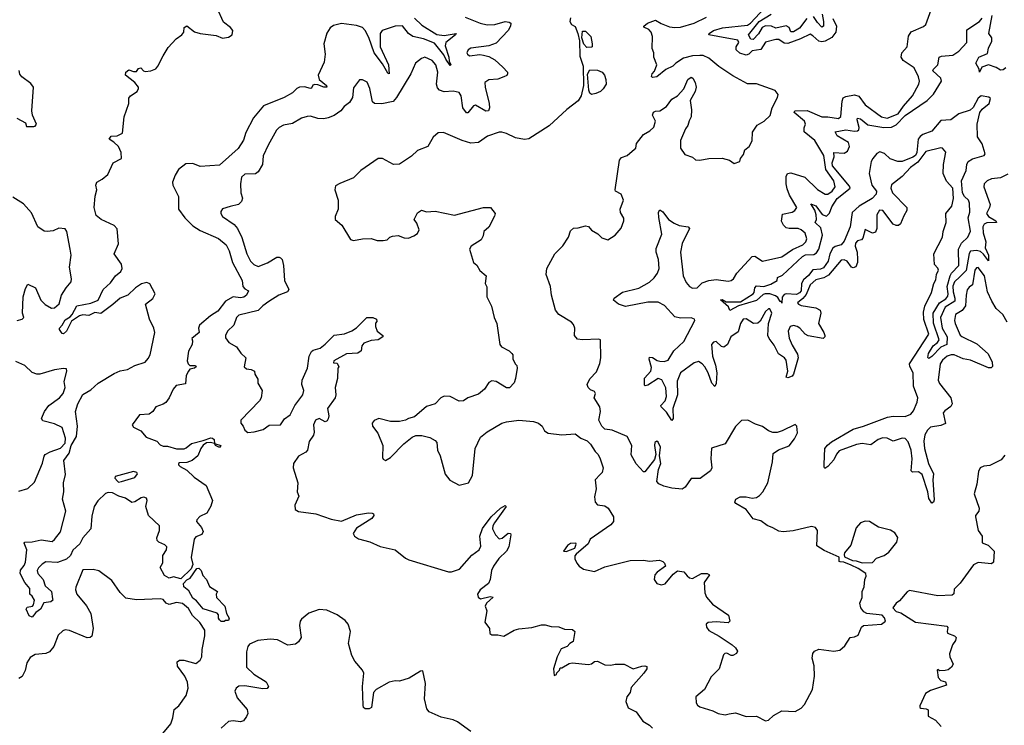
# Model space of a CAD drawing. Extents: x 2029662 to 2246637, y 225654 to 401419.
# Tile 66 of 256: x 2131620 to 2138242, y 292705 to 297448. Entities that reach past the tile are written whole.
import ezdxf

# ---------------------------------------------------------------- set-up
doc = ezdxf.new("R2010")
doc.units = 0

msp = doc.modelspace()

# ---------------------------------------------------------------- linework, layer by layer
at = {"layer": '0CON20XD'}
for points in [[(2132003.1, 294646.9), (2132009.2, 294715), (2131996.3, 294813.7), (2132010.5, 294865), (2132045, 294928.1), (2132099.8, 294960.2), (2132147.5, 295005), (2132255, 295069.6), (2132295, 295086.9), (2132344.7, 295095.3), (2132395, 295123.5), (2132463.3, 295146.7), (2132485, 295169.2), (2132497.3, 295195), (2132529.2, 295345), (2132522.9, 295375), (2132493.6, 295433.6), (2132467.1, 295535), (2132516.4, 295573.6), (2132532.4, 295605), (2132495, 295672.1), (2132475, 295681.8), (2132438.6, 295671.4), (2132399.5, 295645), (2132348, 295595), (2132295, 295575.7), (2132246.7, 295533.3), (2132165, 295471.8), (2132125, 295478.9), (2132085, 295459.1), (2132045, 295463.8), (2132022.7, 295457.3), (2131968.2, 295421.8), (2131934, 295355), (2131915, 295336.7), (2131905, 295337.5), (2131887.5, 295365), (2131888, 295375), (2131906.6, 295393.4), (2131925, 295430), (2131959.9, 295450.1), (2131974.2, 295465.8), (2132004.8, 295525.2), (2132098.2, 295541.8), (2132147, 295563), (2132182.7, 295635), (2132231.3, 295678.7), (2132265, 295725.6), (2132300.5, 295755), (2132310.5, 295775), (2132305.7, 295805), (2132256, 295875), (2132285, 295940), (2132275, 296042.5), (2132255.4, 296065.4), (2132167.1, 296105), (2132135, 296132.2), (2132121.2, 296185), (2132128.9, 296261.1), (2132138.6, 296305), (2132132.5, 296335), (2132138, 296355), (2132176, 296375), (2132213.4, 296406.6), (2132250, 296485), (2132305.7, 296515), (2132301.6, 296555), (2132285, 296595.6), (2132254.5, 296625), (2132221.9, 296645), (2132235.8, 296665), (2132275, 296668.2), (2132311.2, 296685), (2132321.8, 296795), (2132354.4, 296885), (2132355, 296920), (2132365, 296937.1), (2132410, 296965), (2132420, 296985), (2132420, 296995), (2132394.3, 297025), (2132331.4, 297075), (2132334.5, 297095), (2132355, 297111.5), (2132385, 297100), (2132405, 297100.6), (2132420, 297120), (2132435, 297124.4), (2132453.3, 297103.3), (2132465, 297100), (2132502.5, 297105), (2132535, 297117.5), (2132550, 297135), (2132584.3, 297205.7), (2132619.3, 297260.7), (2132671.8, 297318.2), (2132710.6, 297345), (2132723.1, 297365), (2132726, 297395), (2132744.4, 297405.6), (2132795, 297366), (2132834.3, 297354.3), (2132941.5, 297341.5), (2132985, 297324.4), (2133025, 297329.4), (2133048.1, 297345), (2133052.9, 297375), (2133038.6, 297395), (2132991.3, 297431.3), (2132947.2, 297525)], [(2137087.5, 297455), (2137112.2, 297405), (2137109.4, 297365), (2137082.8, 297327.2), (2137037.3, 297302.7), (2137015, 297298.9), (2136993.5, 297303.5), (2136955, 297340), (2136935, 297350), (2136871.3, 297318.7), (2136785, 297288.1), (2136761, 297291), (2136725.3, 297315.3), (2136705, 297315.8), (2136635, 297295.9), (2136605, 297246.5), (2136545, 297237.8), (2136523.7, 297216.3), (2136505, 297208.8), (2136462.4, 297222.4), (2136437.8, 297245), (2136439.5, 297265), (2136456.8, 297295), (2136449.4, 297309.4), (2136314.3, 297335.7), (2136254.4, 297345), (2136256.5, 297355), (2136286.2, 297375), (2136346.1, 297393.9), (2136515, 297411.4), (2136535, 297424.8), (2136628.4, 297525)], [(2137596.4, 297336.4), (2137615, 297366.2), (2137698.3, 297401.7), (2137714, 297416), (2137750, 297515)], [(2134275, 297457.9), (2134325, 297410.7), (2134425, 297349), (2134475, 297341.3), (2134556, 297355), (2134551.4, 297345), (2134486.5, 297295), (2134481.2, 297271.2), (2134506, 297195), (2134508.2, 297168.2), (2134520.6, 297145), (2134515, 297139.4), (2134485, 297182.2), (2134472.7, 297212.7), (2134409.2, 297289.2), (2134335, 297319.9), (2134264.4, 297334.4), (2134235.1, 297355.1), (2134195, 297405.8), (2134145, 297404.2), (2134056.9, 297375), (2134044.3, 297355), (2134043.4, 297265), (2134100.5, 297145), (2134105, 297083.8), (2134095, 297088.6), (2134061, 297151), (2134004.6, 297225), (2133967.4, 297327.4), (2133943.3, 297375), (2133926.4, 297395), (2133885, 297409.6), (2133785, 297421.5), (2133730.7, 297409.3), (2133707.9, 297392.1), (2133685, 297357.8), (2133666.4, 297285), (2133674.1, 297215), (2133666.8, 297163.2), (2133626.7, 297075), (2133635.2, 297045), (2133683.6, 297005), (2133685.6, 296994.4), (2133665, 296994), (2133625, 297010), (2133605, 297011.7), (2133591.7, 297008.3), (2133582.5, 296987.5), (2133575, 296985.4), (2133535, 296995.9), (2133502.5, 296995), (2133483.5, 296985), (2133455, 296957.1), (2133398, 296925), (2133260.7, 296869.3), (2133192.3, 296787.7), (2133141.5, 296688.5), (2133125, 296636.9), (2133089.1, 296580.9), (2132965, 296470.6), (2132835, 296460), (2132785, 296480.7), (2132738.2, 296478.2), (2132688.9, 296441.1), (2132665, 296403.3), (2132647.9, 296355), (2132649.5, 296335), (2132688.8, 296258.8), (2132688.5, 296175), (2132730.5, 296115), (2132785, 296061.5), (2132835, 296031.2), (2132958, 295978), (2133008.1, 295935), (2133029.2, 295895), (2133051.6, 295815), (2133115.5, 295695), (2133120.8, 295655), (2133135, 295638), (2133158.6, 295625), (2133146, 295595), (2133128.3, 295581.7), (2133105, 295577.8), (2133055, 295585.3), (2133004.7, 295555), (2132952, 295488), (2132903.2, 295456.8), (2132830, 295395), (2132822.7, 295375), (2132827.1, 295345), (2132777.5, 295305), (2132781.7, 295288.3), (2132781.1, 295265), (2132755, 295220), (2132746.9, 295155), (2132753.4, 295133.4), (2132765, 295122.5), (2132803, 295123), (2132807.7, 295115), (2132795.7, 295105), (2132765, 295097.5), (2132755, 295085.8), (2132739.6, 295055), (2132735, 295000), (2132672.1, 294987.9), (2132652.2, 294965), (2132624.7, 294905), (2132602.7, 294875), (2132585, 294862.5), (2132535.6, 294844.4), (2132515, 294813.3), (2132490, 294795), (2132425, 294792.7), (2132376.4, 294725), (2132385, 294709.6), (2132434.8, 294684.8), (2132471.9, 294641.9), (2132543.2, 294615), (2132565, 294590.7), (2132585, 294580.7), (2132615, 294580.7), (2132675, 294562.5), (2132726.4, 294563.6), (2132740.9, 294569.1), (2132775, 294599.1), (2132855, 294618.2), (2132905, 294637.1), (2132918, 294635), (2132927.5, 294625), (2132930, 294600), (2132972.5, 294585), (2132965, 294572.9), (2132937.5, 294585), (2132930, 294600), (2132904.3, 294605.7), (2132876.9, 294603.1), (2132853.3, 294586.7), (2132837.8, 294565), (2132817.7, 294515), (2132781.1, 294485), (2132745, 294471.1), (2132695, 294470), (2132687.5, 294465), (2132687.5, 294455), (2132700, 294445), (2132745, 294419.2), (2132792.5, 294372.5), (2132875, 294316), (2132916.2, 294215), (2132905, 294177.5), (2132878.8, 294131.2), (2132832.7, 294107.3), (2132812.5, 294085), (2132810, 294075), (2132843.8, 294035), (2132853.6, 294006.4), (2132845, 293987.5), (2132805, 293972.5), (2132793.6, 293956.4), (2132773.6, 293833.6), (2132783.8, 293785), (2132772.9, 293757.1), (2132705, 293690), (2132655, 293702), (2132625, 293692.9), (2132595, 293712.2), (2132564.5, 293765), (2132583, 293797), (2132583.1, 293845), (2132606.9, 293885), (2132610, 293905), (2132597.4, 293917.4), (2132555, 293936), (2132545, 293947.5), (2132542.5, 293965), (2132559.5, 294015), (2132559.4, 294045), (2132486.4, 294115), (2132469.1, 294175), (2132476.7, 294215), (2132472.3, 294232.3), (2132455, 294237.5), (2132436.6, 294233.4), (2132395, 294205.8), (2132375, 294202.9), (2132331.8, 294231.8), (2132286.2, 294245), (2132245, 294267.3), (2132215, 294270), (2132198, 294262), (2132146.6, 294213.4), (2132120.6, 294175), (2132105, 294110), (2132099.2, 294025), (2132045.4, 293964.6), (2132024.4, 293925), (2131978.2, 293881.8), (2131961.6, 293845), (2131935, 293821.2), (2131875, 293799), (2131797.1, 293802.9), (2131771.3, 293788.7), (2131746.2, 293763.8), (2131738.9, 293745), (2131741.5, 293725), (2131778.1, 293685), (2131792.4, 293642.4), (2131833.5, 293605), (2131841.9, 293555), (2131842.5, 293545), (2131829.2, 293535), (2131782.7, 293527.3), (2131760.6, 293485), (2131728.2, 293461.8), (2131705, 293432), (2131685, 293440), (2131663.3, 293485), (2131671.4, 293498.6), (2131705.7, 293504.3), (2131713.8, 293515), (2131720, 293545), (2131705, 293572.5), (2131687.5, 293585), (2131687.5, 293625), (2131655, 293664.4), (2131624.2, 293725), (2131625, 293746.9), (2131651.1, 293778.9), (2131658.8, 293801.2), (2131667.7, 293885), (2131651.4, 293928.6), (2131655, 293935.7), (2131705, 293938.7), (2131765, 293951.5), (2131839.3, 293940.7), (2131855, 293952.5), (2131895.2, 294004.8), (2131931.4, 294145), (2131908.9, 294225), (2131916.7, 294275), (2131916, 294335), (2131929, 294391), (2131916.6, 294485), (2131952.8, 294535), (2131967.5, 294585), (2132003.1, 294646.9)], [(2134615, 297465.8), (2134716, 297425), (2134765, 297414), (2134815, 297416.2), (2134885, 297435.6), (2134912.3, 297432.3), (2134923.3, 297425), (2134920, 297405), (2134904.3, 297375), (2134825, 297290.9), (2134775, 297271.8), (2134655, 297256.7), (2134636, 297245), (2134628, 297225), (2134631.2, 297215), (2134645, 297205.8), (2134715, 297213.5), (2134739.6, 297209.6), (2134775, 297200), (2134815, 297177.5), (2134869.6, 297129.6), (2134900.5, 297095), (2134901.5, 297085), (2134896.2, 297073.8), (2134876.9, 297063.1), (2134835, 297047.8), (2134775, 297043.3), (2134749.4, 297025), (2134750.4, 296995), (2134777.8, 296885), (2134780, 296855), (2134773.8, 296835), (2134755, 296833.3), (2134685, 296873.8), (2134672.2, 296867.8), (2134635, 296822), (2134625, 296820.8), (2134601.3, 296855), (2134588.8, 296935), (2134575, 296958.1), (2134535, 296967.9), (2134475, 296961.8), (2134443.1, 296973.1), (2134430.2, 296990.2), (2134422.7, 297015), (2134432.9, 297095), (2134417.9, 297145), (2134394.1, 297174.1), (2134345, 297196.5), (2134322.8, 297187.2), (2134281.4, 297155), (2134250.6, 297085), (2134155, 296924.4), (2134132.2, 296897.8), (2134055, 296882.5), (2134005.3, 296885.3), (2133993.1, 296895), (2133974, 296985), (2133957.3, 297027.3), (2133925, 297043.3), (2133905, 297042.5), (2133865, 296990), (2133858.8, 296925), (2133839.1, 296890.9), (2133803.3, 296865), (2133780, 296835), (2133735.5, 296804.5), (2133695, 296787.1), (2133665, 296781.9), (2133625, 296784.2), (2133575, 296799.4), (2133552.7, 296797.3), (2133515, 296785.6), (2133455, 296749.4), (2133395, 296738.6), (2133365, 296723.1), (2133347.8, 296705), (2133290.9, 296605), (2133257.4, 296532.6), (2133252.5, 296475), (2133225, 296425.8), (2133205, 296410.6), (2133135, 296408.5), (2133110.9, 296389.1), (2133104.3, 296345), (2133108.1, 296285), (2133117.6, 296247.6), (2133112.9, 296225), (2133091.2, 296205), (2133035, 296191.8), (2132984.3, 296175.7), (2132972, 296158), (2132972, 296145), (2132984, 296125), (2133061.5, 296071.5), (2133084.6, 296045), (2133113.9, 295983.9), (2133148.1, 295875), (2133173.3, 295825), (2133195, 295803.1), (2133225, 295787.8), (2133287.4, 295812.6), (2133349.1, 295850.9), (2133365, 295852.5), (2133375, 295846), (2133385.6, 295835), (2133394.6, 295795), (2133400.4, 295695), (2133430.8, 295635), (2133420.9, 295619.1), (2133362, 295595), (2133295, 295554.2), (2133255, 295524.2), (2133225, 295491.9), (2133095, 295462), (2133078.8, 295445), (2133060, 295395), (2133018.8, 295355), (2133003.8, 295325), (2133005, 295310), (2133027, 295277), (2133079.3, 295249.3), (2133107, 295207), (2133140, 295175), (2133130, 295115), (2133145, 295100), (2133177, 295097), (2133200, 295085), (2133202.5, 295065), (2133221.7, 295031.7), (2133222.5, 295005), (2133250, 294955), (2133243.3, 294905), (2133233.3, 294885), (2133106.7, 294755), (2133106.7, 294735), (2133123.3, 294715), (2133135, 294687.5), (2133155, 294673.8), (2133196.4, 294676.4), (2133256.8, 294693.2), (2133297.3, 294722.7), (2133375, 294724.3), (2133400, 294765), (2133439.1, 294790.9), (2133470.5, 294855), (2133523.3, 294925), (2133530, 294955), (2133518, 294995), (2133520, 295025), (2133555.5, 295104.5), (2133567.1, 295185), (2133582.5, 295217.5), (2133593.6, 295226.4), (2133640.2, 295239.8), (2133675, 295265.7), (2133735, 295328), (2133805, 295337.1), (2133853, 295357), (2133884.2, 295375.8), (2133955, 295446), (2133995.7, 295445.7), (2134020, 295435), (2134021.7, 295418.3), (2134013, 295407), (2134012.5, 295385), (2134023.3, 295355), (2134062.5, 295325), (2134062.5, 295315), (2134030, 295295), (2133985, 295290.8), (2133935, 295274), (2133922, 295255), (2133917.1, 295222.9), (2133895, 295206.2), (2133817.7, 295202.3), (2133732.5, 295155), (2133731.7, 295141.7), (2133755, 295140), (2133767.5, 295115), (2133760, 295105), (2133756.7, 295035), (2133741.2, 294975), (2133746, 294925), (2133741.2, 294905), (2133690, 294835), (2133699.4, 294785), (2133695.7, 294765), (2133688.5, 294751.5), (2133675, 294744), (2133635, 294766), (2133608.8, 294755), (2133596, 294725), (2133600, 294675), (2133595.8, 294655), (2133567.9, 294612.1), (2133555, 294553.3), (2133545, 294541.2), (2133495, 294514), (2133461.4, 294465), (2133459.2, 294435), (2133491.2, 294335), (2133486.7, 294275), (2133496.7, 294245), (2133471.2, 294185), (2133473.3, 294155), (2133495, 294142), (2133612.9, 294127.1), (2133715, 294090), (2133785, 294077.3), (2133885, 294119.2), (2133965, 294133.3), (2133990.3, 294130.3), (2134000, 294125), (2134002, 294115), (2133987.5, 294095), (2133885, 294030.6), (2133862.2, 293995), (2133870.8, 293975), (2133898.8, 293958.8), (2133975, 293937.7), (2134045, 293905.6), (2134145, 293883.6), (2134215, 293827.8), (2134237.1, 293817.1), (2134505, 293735.6), (2134525, 293736.7), (2134577.1, 293755), (2134661.1, 293848.9), (2134710.8, 293885), (2134721.7, 293908.3), (2134714.5, 293975), (2134733.4, 294026.6), (2134790, 294105), (2134853.8, 294165), (2134885, 294182.5), (2134892.5, 294175), (2134813.8, 294065), (2134802, 294045), (2134800, 294025), (2134819.2, 293985), (2134845, 293958.8), (2134865, 293963.3), (2134905, 293996.2), (2134920, 293995), (2134923.3, 293985), (2134909.4, 293905), (2134893.3, 293875), (2134843.1, 293825), (2134805.5, 293775), (2134792.2, 293745), (2134783.8, 293685), (2134772.1, 293657.9), (2134718, 293615), (2134698.8, 293585), (2134703.3, 293565), (2134720, 293555), (2134785, 293571.5), (2134803.8, 293565), (2134760, 293525), (2134750, 293505), (2134762.5, 293475), (2134748.3, 293398.3), (2134780, 293355), (2134781.7, 293321.7), (2134795, 293312.5), (2134835, 293312.5), (2134875, 293303.3), (2134946, 293344), (2134975.9, 293354.1), (2135065, 293362.5), (2135129.3, 293380.7), (2135155, 293379.2), (2135195, 293368.6), (2135245.6, 293365.6), (2135285, 293351.2), (2135338.3, 293348.3), (2135353.3, 293335), (2135343, 293267), (2135320, 293255), (2135302.5, 293235), (2135261.3, 293218.7), (2135234, 293165), (2135210, 293085), (2135215, 293040), (2135230, 293045), (2135231.7, 293058.3), (2135250, 293075), (2135255, 293090), (2135265, 293090), (2135315, 293120), (2135336.4, 293123.6), (2135446, 293114), (2135465, 293117.5), (2135485, 293133.3), (2135505, 293136), (2135555, 293112), (2135595, 293108.8), (2135625, 293116), (2135685.9, 293115.9), (2135745, 293084.2), (2135805, 293101.4), (2135825, 293104), (2135838.8, 293098.8), (2135838.8, 293085), (2135817.5, 293055), (2135731.7, 292958.3), (2135725.8, 292925), (2135703.8, 292895), (2135696.7, 292865), (2135711.7, 292821.7), (2135765, 292794), (2135811.7, 292731.7), (2135855.6, 292705.6), (2135876.7, 292685)], [(2135325, 297460), (2135320.8, 297435), (2135330, 297415), (2135355, 297402.5), (2135372.9, 297355), (2135384.3, 297305), (2135386.4, 297203.6), (2135410, 297135), (2135412.2, 297005), (2135395, 296936.7), (2135376.5, 296903.5), (2135298.8, 296845), (2135182, 296735), (2135045, 296646.2), (2135015, 296643.3), (2134953.9, 296653.9), (2134893.9, 296683.9), (2134861.7, 296691.7), (2134845, 296692), (2134766.2, 296665), (2134705, 296621.2), (2134655, 296616.8), (2134596.7, 296635), (2134470.5, 296690.5), (2134435, 296688), (2134400.9, 296659.1), (2134365, 296596.2), (2134295, 296568.8), (2134255, 296531.2), (2134175, 296477.5), (2134133.6, 296473.6), (2134060, 296515), (2134030, 296515), (2133915, 296433.3), (2133865, 296383.8), (2133772.3, 296347.7), (2133745, 296330), (2133740, 296305), (2133762.5, 296235), (2133762.5, 296175), (2133742.5, 296125), (2133742.5, 296105), (2133786.4, 296066.4), (2133845, 295970), (2133865, 295964), (2133925, 295974.2), (2133985, 295976.2), (2134025, 295963.3), (2134065, 295962.5), (2134091.7, 295968.3), (2134110, 295985), (2134128.3, 295991.7), (2134165, 295996.7), (2134205, 295981.2), (2134235, 295980), (2134270, 295995), (2134295, 296010), (2134307.5, 296035), (2134290.7, 296080.7), (2134272.5, 296105), (2134295, 296150), (2134323, 296167), (2134355, 296156.7), (2134415, 296161.2), (2134545, 296133.3), (2134740, 296185), (2134786.7, 296185), (2134816.7, 296145), (2134813.6, 296126.4), (2134775, 296052.5), (2134741.2, 296025), (2134738, 295995), (2134723, 295967), (2134656.7, 295925), (2134646.2, 295905), (2134672.5, 295815), (2134695, 295797.5), (2134715, 295762.5), (2134756.2, 295725), (2134750, 295675), (2134761.7, 295651.7), (2134762, 295585), (2134792.1, 295522.1), (2134810.8, 295445), (2134828, 295405), (2134848.8, 295265), (2134859.5, 295249.5), (2134912.3, 295222.3), (2134930, 295205), (2134937.5, 295195), (2134937.5, 295165), (2134955, 295132.5), (2134963.6, 295123.6), (2134966.7, 295105), (2134954, 295036), (2134945, 295007.5), (2134915, 294972.5), (2134895, 294973.3), (2134825, 295016), (2134795, 295021.2), (2134775, 295010), (2134745, 294963.3), (2134705, 294930), (2134635, 294905.6), (2134604.4, 294885.6), (2134575, 294882.9), (2134515, 294915.7), (2134475, 294917.1), (2134453.3, 294905), (2134415, 294865.8), (2134355, 294847.1), (2134275, 294777.5), (2134235, 294767.5), (2134215, 294755.8), (2134175, 294745.8), (2134115, 294746), (2134035, 294766.2), (2134005, 294753.3), (2133991.2, 294735), (2133993.8, 294715), (2134028.3, 294668.3), (2134062.5, 294585), (2134061.2, 294505), (2134065, 294492.5), (2134080, 294485), (2134115, 294503.8), (2134204.3, 294595.7), (2134259.5, 294640.5), (2134285, 294653.3), (2134325, 294653.3), (2134379.5, 294639.5), (2134415, 294618.8), (2134426.2, 294605), (2134430, 294555), (2134447, 294517), (2134481.7, 294391.7), (2134512.7, 294352.7), (2134575, 294318.8), (2134637.5, 294335), (2134665.6, 294384.4), (2134684.4, 294565), (2134719.1, 294640.9), (2134765, 294677.5), (2134862.5, 294735), (2134894.5, 294745.5), (2134976.7, 294756.7), (2135075.8, 294745.8), (2135110, 294735), (2135133.3, 294715), (2135148.8, 294685), (2135175, 294668), (2135265, 294656.2), (2135355, 294663.3), (2135393.9, 294633.9), (2135436.1, 294616.1), (2135460, 294595), (2135490, 294545), (2135510, 294525), (2135523.3, 294495), (2135543.3, 294435), (2135536.7, 294405), (2135525, 294390)], [(2136635, 292734.3), (2136655, 292740), (2136689.1, 292770.9), (2136745, 292801.1), (2136835, 292797.1), (2136875, 292820), (2136896.9, 292845), (2136951.9, 292945), (2136964.4, 293035), (2136962, 293105), (2136948.8, 293155), (2136953.6, 293186.4), (2136966.1, 293203.9), (2136995, 293216), (2137095, 293201.9), (2137135, 293209.4), (2137170.2, 293239.8), (2137204.2, 293295.8), (2137235, 293298.6), (2137258.9, 293311.1), (2137281.2, 293365), (2137293.9, 293376.1), (2137415, 293384), (2137442.5, 293405), (2137436.1, 293426.1), (2137420, 293445), (2137316.1, 293456.1), (2137297, 293467), (2137276.7, 293495), (2137270, 293525), (2137286.4, 293563.6), (2137286.7, 293605), (2137298.8, 293635), (2137303.3, 293685), (2137313.6, 293706.4), (2137310, 293725), (2137259.6, 293759.6), (2137211.7, 293781.7), (2137161.7, 293801.7), (2137137, 293803), (2137130, 293805), (2137130, 293835), (2137029.4, 293879.4), (2136981.2, 293911.2), (2136986, 294015), (2136972.5, 294035), (2136945, 294041.2), (2136822.5, 294012.5), (2136754.3, 294005.7), (2136725, 294009.5), (2136685, 294033.1), (2136646.8, 294046.8), (2136605, 294078.8), (2136553.5, 294093.5), (2136505, 294154.2), (2136436.7, 294195), (2136430, 294205), (2136436.2, 294225), (2136465, 294240), (2136505, 294241.4), (2136545, 294232.5), (2136575, 294236), (2136595, 294248.8), (2136617.5, 294275), (2136651.4, 294335), (2136682, 294475), (2136687.5, 294532.5), (2136724.1, 294555.9), (2136795, 294584), (2136829.8, 294630.2), (2136850.5, 294669.5), (2136846.2, 294715), (2136835, 294727.5), (2136747, 294683), (2136715, 294672), (2136685, 294673.3), (2136655, 294684), (2136615, 294714.2), (2136568.3, 294728.3), (2136516.4, 294756.4), (2136475, 294753.3), (2136435, 294713.8), (2136365, 294595.7), (2136272.5, 294567.5), (2136267.1, 294495), (2136274.1, 294435.9), (2136265.6, 294414.4), (2136195.9, 294364.1), (2136135, 294363.3), (2136095.6, 294304.4), (2136075, 294292.5), (2136005, 294299.2), (2135951.7, 294311.7), (2135917.7, 294327.7), (2135904, 294344), (2135915.8, 294424.2), (2135932.5, 294465), (2135923.3, 294515), (2135928.9, 294575), (2135915, 294608.8), (2135905, 294613.8), (2135892.5, 294605), (2135889.2, 294585), (2135897.5, 294525), (2135889.5, 294490.5), (2135825, 294407.5), (2135815, 294407.5), (2135765, 294462.5), (2135731.7, 294521.7), (2135735.8, 294585), (2135706, 294645), (2135605, 294689.2), (2135555, 294696.2), (2135534, 294715), (2135514.2, 294755), (2135526, 294815), (2135521.2, 294845), (2135483.3, 294905), (2135492.5, 294935), (2135485, 294947.5), (2135459.3, 294959.3), (2135443.3, 294975), (2135436.7, 294995), (2135455, 295033.3), (2135498.6, 295081.4), (2135522.7, 295137.3), (2135529.2, 295175), (2135526.7, 295295), (2135515, 295301.2), (2135405, 295295.6), (2135371.1, 295301.1), (2135351.4, 295325), (2135352.5, 295375), (2135345, 295398.8), (2135331.2, 295415), (2135246.7, 295466.7), (2135223.3, 295495), (2135195.8, 295595), (2135189.2, 295655), (2135160, 295735), (2135166.2, 295775), (2135218, 295875), (2135273, 295927), (2135310, 295985), (2135325, 296027.5), (2135345, 296046.7), (2135375, 296048), (2135425, 296061.2), (2135445, 296056.7), (2135465, 296033.3), (2135508.8, 296008.8), (2135535, 295982.5), (2135575, 295967.5), (2135625, 296000), (2135664.1, 296045.9), (2135682.9, 296095), (2135683, 296113), (2135661.2, 296151.2), (2135659.1, 296175), (2135680.8, 296235), (2135666, 296275), (2135626.7, 296295), (2135625.8, 296305), (2135655, 296503.3), (2135668.3, 296521.7), (2135705, 296536), (2135755, 296576.7), (2135763.3, 296585), (2135768, 296615), (2135814.4, 296675.6), (2135858.5, 296701.5), (2135885, 296726.2), (2135895.8, 296765), (2135876.7, 296805), (2135883.6, 296826.4), (2135897, 296833), (2135925.8, 296834.2), (2135970, 296865), (2136005, 296912.5), (2136043, 296937), (2136087.3, 296982.7), (2136113.3, 297045), (2136135, 297062.5), (2136147.5, 297055), (2136163.3, 297025), (2136170, 296995), (2136162.5, 296965), (2136128.8, 296905), (2136137, 296843), (2136136.2, 296795), (2136121.7, 296768.3), (2136114.2, 296735.8), (2136098, 296715), (2136064.2, 296635.8), (2136063.3, 296585), (2136092.7, 296542.7), (2136144.2, 296524.2), (2136165, 296506.7), (2136195, 296504), (2136254.2, 296515.8), (2136345, 296518.1), (2136392.7, 296502.7), (2136425, 296482), (2136462.5, 296495), (2136466.7, 296515), (2136487.7, 296542.3), (2136497.5, 296572.5), (2136526, 296595), (2136545, 296632.5), (2136548.3, 296691.7), (2136580.7, 296739.3), (2136626, 296765), (2136666.3, 296803.7), (2136680.4, 296855), (2136715.7, 296925), (2136720, 296945), (2136701.7, 296971.7), (2136575, 297015.8), (2136515, 297017.8), (2136415, 297070), (2136322.1, 297132.1), (2136255, 297190), (2136217, 297207), (2136195, 297208), (2136145, 297205.6), (2136085, 297190), (2136032, 297155), (2136013.3, 297135), (2135965.9, 297114.1), (2135905, 297063.3), (2135875, 297060), (2135870, 297065), (2135873.3, 297085), (2135888.3, 297101.7), (2135906, 297145), (2135883.8, 297195), (2135884, 297225), (2135872.5, 297255), (2135875.8, 297335), (2135866.2, 297365), (2135851.7, 297381.7), (2135818.3, 297398.3), (2135817.5, 297405), (2135842.5, 297425), (2135895, 297443.8), (2135935, 297421.4), (2135990.9, 297400.9), (2136025, 297394.4), (2136065, 297396.9), (2136155, 297425.6), (2136238, 297465)], [(2136912.8, 297455), (2136865, 297391.2), (2136825, 297365.2), (2136806.8, 297366.8), (2136794.4, 297394.4), (2136775, 297405.9), (2136705, 297390.8), (2136675, 297403.5), (2136635, 297405.6), (2136613.8, 297396.2), (2136587.6, 297352.4), (2136552.5, 297315), (2136536.2, 297316.2), (2136522.5, 297345), (2136593, 297435), (2136674.4, 297484.4)], [(2137020, 296000), (2137007.6, 296047.6), (2136970, 296085), (2136979.4, 296105), (2136976.9, 296136.9), (2136967.3, 296167.3), (2136941.1, 296208.9), (2136975, 296197.4), (2137017.8, 296137.8), (2137045, 296128), (2137065, 296146.8), (2137080.7, 296189.3), (2137118.3, 296245), (2137204.2, 296315), (2137199.6, 296329.6), (2137087.2, 296465), (2137085.1, 296485), (2137097, 296525), (2137095.7, 296554.3), (2137165, 296550.2), (2137187.8, 296565), (2137201.4, 296595), (2137195, 296622.3), (2137117.1, 296667.1), (2137104.5, 296695), (2137175, 296706.5), (2137235, 296697.5), (2137255, 296700.2), (2137263.1, 296706.9), (2137266.7, 296723.3), (2137251.4, 296775), (2137255, 296786.2), (2137275, 296781.6), (2137325, 296740), (2137432.4, 296722.4), (2137483.9, 296726.1), (2137515, 296740.9), (2137575, 296803.2), (2137722.1, 296905), (2137765, 296947.7), (2137819.2, 297035), (2137813.8, 297055), (2137761.8, 297105), (2137764.5, 297115), (2137795.4, 297145), (2137803.1, 297195), (2137818.3, 297201.7), (2137895, 297208.9), (2137935, 297235.6), (2137990, 297295), (2137990.5, 297379.5), (2138074.8, 297435.2), (2138092.5, 297457.5)], [(2137016, 297485), (2137024.9, 297434.9), (2137026.2, 297403.8), (2137015, 297397.8), (2136985, 297428.1), (2136958.6, 297468.6)], [(2138252.5, 297125), (2138235, 297111.3), (2138215, 297108.2), (2138186.4, 297126.4), (2138135, 297144.6), (2138090.2, 297129.8), (2138073.8, 297095), (2138073.3, 297115), (2138050, 297155), (2138071.2, 297195), (2138128.5, 297221.5), (2138135, 297255.8), (2138157.2, 297302.8), (2138158.2, 297325), (2138137.7, 297355), (2138160.5, 297475)], [(2135435, 297260), (2135415, 297282.5), (2135400, 297325), (2135405, 297370), (2135425, 297371.2), (2135461.2, 297335), (2135470, 297285), (2135470, 297265), (2135465, 297262.5), (2135435, 297260)], [(2138262, 295415), (2138230.8, 295465), (2138187.3, 295507.3), (2138156.8, 295556.8), (2138128.9, 295618.9), (2138107.5, 295725), (2138065, 295781.2), (2138055, 295780), (2138044.5, 295765), (2138026.7, 295665), (2138005, 295650), (2137993, 295633), (2137984.3, 295595.7), (2137981.4, 295525), (2137957.4, 295492.6), (2137914, 295465), (2137906.2, 295425), (2137910.8, 295405), (2137945, 295328), (2137955, 295317.5), (2138057.8, 295267.8), (2138132.1, 295202.1), (2138160, 295145), (2138162.5, 295117.5), (2138153.3, 295106.7), (2138135, 295106.5), (2138015, 295160), (2137965, 295168.9), (2137905, 295194.7), (2137885, 295194.7), (2137857.8, 295185), (2137825, 295160), (2137810.3, 295135), (2137797.5, 295025), (2137805, 295002), (2137881.2, 294905), (2137890.6, 294865), (2137882.7, 294847.3), (2137840.7, 294819.3), (2137830, 294805), (2137846.4, 294733.6), (2137815, 294720), (2137745, 294709.1), (2137725, 294689.4), (2137707.9, 294657.9), (2137700.6, 294615), (2137704.3, 294564.3), (2137731.9, 294465), (2137764.6, 294395), (2137761.2, 294355), (2137768.9, 294221.1), (2137765.5, 294204.5), (2137755, 294198.8), (2137735, 294228.8), (2137726.9, 294275), (2137689.9, 294389.9), (2137665, 294407.4), (2137625, 294406.9), (2137614.6, 294414.6), (2137622.6, 294495), (2137615.6, 294555), (2137595, 294611.1), (2137575, 294631.5), (2137555, 294634.6), (2137495, 294614.4), (2137455, 294635.4), (2137425, 294637.8), (2137394, 294626), (2137345, 294590.9), (2137285, 294598.9), (2137247.6, 294592.4), (2137130.8, 294549.2), (2137112.1, 294527.9), (2137095, 294489.2), (2137055, 294444), (2137035, 294430), (2137029.3, 294439.3), (2137030.3, 294459.7), (2137035.6, 294565), (2137051.6, 294588.4), (2137078.9, 294611.1), (2137225, 294695.5), (2137295.3, 294714.7), (2137455.4, 294775.4), (2137495, 294782.3), (2137575, 294779.5), (2137613, 294797), (2137630.7, 294819.3), (2137655, 294876), (2137659.4, 294905), (2137630, 294985), (2137628.1, 295075), (2137606.2, 295116.2), (2137604.4, 295134.4), (2137735, 295334.2), (2137701.5, 295431.5), (2137698.4, 295481.6), (2137707.1, 295522.9), (2137751.2, 295615), (2137768.6, 295675), (2137781.7, 295698.3), (2137785.6, 295734.4), (2137798, 295765), (2137795, 295777.5), (2137772, 295802), (2137768.1, 295875), (2137826, 295985), (2137830, 296025), (2137851.4, 296085), (2137847.8, 296145), (2137888.6, 296195), (2137900, 296245), (2137895.5, 296315), (2137853.3, 296363.3), (2137830.3, 296415), (2137832.1, 296475), (2137847.9, 296557.9), (2137825, 296583.3), (2137815, 296586.2), (2137715, 296562.7), (2137660.7, 296489.3), (2137611.4, 296455), (2137555, 296393.3), (2137483.3, 296336.7), (2137479.6, 296315), (2137488.9, 296285), (2137585.5, 296185), (2137585.5, 296164.5), (2137565, 296128.8), (2137543.4, 296076.6), (2137530, 296065), (2137515, 296063.3), (2137494.1, 296074.1), (2137425, 296165.8), (2137403.2, 296166.8), (2137383.6, 296136.4), (2137385.4, 296045), (2137375, 296019.2), (2137355, 296013.1), (2137305, 296037.5), (2137290.9, 295979.1), (2137281.2, 295968.8), (2137255, 295962), (2137241.1, 295945), (2137238.5, 295925), (2137253.1, 295885), (2137254.7, 295835), (2137253.8, 295815), (2137242.4, 295787.6), (2137225, 295778.9), (2137215, 295783.3), (2137185, 295825.4), (2137165, 295832.9), (2137145, 295831.1), (2137060.1, 295729.9), (2137027.8, 295712.2), (2136975, 295699.1), (2136935, 295665.5), (2136909.2, 295600.8), (2136886.8, 295573.2), (2136851.1, 295545), (2136857.1, 295535), (2136875, 295527.1), (2136975, 295511.8), (2137004.4, 295495), (2137007.5, 295475), (2136991.5, 295405), (2137028.2, 295345), (2137034.3, 295324.3), (2137034.2, 295315), (2137024.3, 295305.7), (2136923.7, 295323.7), (2136902.9, 295332.9), (2136866.2, 295375), (2136849.2, 295385), (2136825, 295392.9), (2136800.5, 295385), (2136788.9, 295355), (2136795, 295308), (2136815, 295258.9), (2136850, 295200), (2136854.4, 295175), (2136824.8, 295065.2), (2136815, 295050.8), (2136785, 295040.4), (2136774.6, 295045), (2136784.8, 295085), (2136775, 295158.5), (2136763.2, 295175), (2136722.4, 295202.4), (2136695, 295260), (2136660, 295305), (2136651.5, 295325), (2136655.3, 295404.7), (2136677.3, 295475), (2136665, 295503.3), (2136655, 295503.8), (2136635, 295486), (2136598.9, 295421.1), (2136583.2, 295406.8), (2136555, 295406.5), (2136505, 295437.8), (2136484.6, 295435.4), (2136468.5, 295405), (2136451.1, 295348.9), (2136401.5, 295315), (2136380.5, 295265), (2136355, 295245.6), (2136340.4, 295250.4), (2136305, 295283.6), (2136285, 295279.2), (2136272.7, 295265), (2136278.7, 295185), (2136299.7, 295125), (2136309, 295075), (2136305, 295002.5), (2136295, 294982.5), (2136275, 295004.4), (2136250.8, 295075), (2136228.8, 295115), (2136210.8, 295135), (2136185, 295150.9), (2136155, 295141.2), (2136065, 295074.5), (2136042.7, 295017.3), (2136043.7, 294925), (2136012.9, 294835), (2136014, 294766), (2136005.9, 294754.1), (2135969.6, 294809.6), (2135934.3, 294845), (2135932.9, 294855), (2135960.4, 294885), (2135970.5, 294915), (2135965, 294974.2), (2135937.6, 295027.6), (2135915, 295035.3), (2135845, 294992.1), (2135827, 294987), (2135822.1, 294992.1), (2135822.4, 295037.6), (2135864, 295085), (2135868.7, 295108.7), (2135853.8, 295165), (2135855, 295180), (2135875, 295177.5), (2135906.3, 295156.3), (2135925, 295151.4), (2135955, 295151.1), (2135980.1, 295159.9), (2136018.4, 295221.6), (2136086.4, 295285), (2136161.2, 295425), (2136157.5, 295435), (2136135, 295444.4), (2136065, 295442.2), (2136025, 295450.9), (2135956.7, 295526.7), (2135915, 295548.5), (2135845, 295549.6), (2135695, 295520), (2135647.5, 295535), (2135613, 295563), (2135617.5, 295575), (2135675, 295617.1), (2135785, 295644.1), (2135855.9, 295684.1), (2135886.8, 295713.2), (2135909.2, 295745), (2135920.3, 295775), (2135916.2, 295835), (2135901.5, 295885), (2135899.5, 295910.5), (2135938.5, 296005), (2135917.3, 296117.3), (2135916.6, 296153.4), (2135925, 296168.8), (2135945, 296157.1), (2135984.4, 296105), (2136020.5, 296080.5), (2136055, 296063.9), (2136115, 296056.5), (2136124.3, 296045), (2136076, 295944), (2136063.8, 295885), (2136082.7, 295725), (2136101.3, 295681.3), (2136124.4, 295655), (2136145, 295642.7), (2136176.2, 295645), (2136210.2, 295679.8), (2136255, 295695.7), (2136305, 295701.9), (2136385, 295690), (2136405.9, 295694.1), (2136420, 295705), (2136442.5, 295745), (2136546.1, 295856.1), (2136565, 295858.6), (2136615, 295824.6), (2136745, 295854.4), (2136817.7, 295902.3), (2136886.2, 295933.8), (2136908, 295955), (2136914, 295975), (2136902.1, 296012.1), (2136875.8, 296035), (2136855, 296043.1), (2136795, 296043.1), (2136775, 296049.2), (2136756.8, 296066.8), (2136744.3, 296094.3), (2136749.7, 296140.3), (2136816, 296155), (2136834, 296165), (2136845.6, 296184.4), (2136797.6, 296267.6), (2136781.5, 296311.5), (2136774.6, 296345), (2136775.4, 296394.6), (2136784.4, 296415), (2136805, 296417.7), (2136899.5, 296389.5), (2136985, 296306.9), (2137037.5, 296275), (2137055, 296275.7), (2137085, 296294.6), (2137104.4, 296325), (2137095, 296365.6), (2137041.1, 296441.1), (2137027.3, 296535), (2136968.1, 296635), (2136894.8, 296694.8), (2136895, 296720), (2136903.8, 296745), (2136898.2, 296765), (2136827.5, 296825), (2136832.5, 296835), (2136915, 296836.4), (2137014.3, 296795.7), (2137055, 296795.5), (2137126.8, 296783.2), (2137142.9, 296797.1), (2137150.5, 296899.5), (2137158.1, 296921.9), (2137175, 296932.5), (2137235, 296943.5), (2137263.4, 296933.4), (2137305.4, 296875), (2137415, 296794.7), (2137455, 296786), (2137527.6, 296815), (2137562.9, 296867.1), (2137624.5, 296935), (2137667.1, 297015), (2137672.1, 297035), (2137665, 297064), (2137634.7, 297125), (2137562.6, 297172.6), (2137547.9, 297195), (2137553.3, 297225), (2137587.5, 297265), (2137596.4, 297336.4)], [(2131600, 296785), (2131660, 296755), (2131665, 296730), (2131715, 296730), (2131725, 296732.5), (2131732.5, 296745), (2131707.5, 296805), (2131702.5, 296835), (2131713.8, 296995), (2131695, 297020), (2131633.6, 297063.6), (2131621.2, 297081.2), (2131616.4, 297106.4)], [(2135465, 296946), (2135455, 296953.8), (2135447.8, 296975), (2135439.1, 297080.9), (2135455, 297111.2), (2135505, 297108), (2135536.7, 297095), (2135554, 297075), (2135562.9, 297045), (2135564, 297015), (2135545, 296983.3), (2135526.7, 296965), (2135495, 296952.5), (2135465, 296946)], [(2138265, 296408.8), (2138215, 296384.6), (2138155, 296378.5), (2138125.4, 296364.6), (2138106.6, 296345), (2138103.7, 296325), (2138146.2, 296205), (2138142.6, 296185), (2138122.4, 296145), (2138135.5, 296125.5), (2138184.5, 296095), (2138188.5, 296085), (2138125, 296082.3), (2138106.9, 296073.1), (2138096.7, 296055), (2138100, 296015), (2138118.2, 295955), (2138113.9, 295915), (2138134.7, 295865), (2138135, 295826.7), (2138101.8, 295871.8), (2138080.5, 295890.5), (2138055, 295897.4), (2138015, 295891.3), (2138004.6, 295875.4), (2137985, 295762.6), (2137941.6, 295718.4), (2137907, 295685), (2137894.5, 295655.5), (2137897.6, 295617.6), (2137909.9, 295575), (2137908, 295555), (2137844.5, 295515.5), (2137813, 295447), (2137823.4, 295373.4), (2137858.1, 295315), (2137856, 295265), (2137813.8, 295246.2), (2137755, 295184.7), (2137735, 295171.2), (2137726.4, 295176.4), (2137732.2, 295205), (2137763.2, 295255), (2137792.3, 295277.7), (2137803.1, 295295), (2137765, 295407.5), (2137763.9, 295475), (2137805.3, 295545), (2137847.6, 295572.4), (2137861.5, 295588.5), (2137865.2, 295605), (2137856.9, 295655), (2137876.6, 295725), (2137887.5, 295745), (2137936.6, 295795), (2137933.5, 295905), (2137954.3, 295945.7), (2137997.2, 295985), (2138014.1, 296025.9), (2137998.3, 296115), (2138009.8, 296155), (2138008.2, 296215), (2138000.3, 296235), (2137975, 296260), (2137961.4, 296285), (2137954.9, 296365.1), (2137984.8, 296435), (2137989.1, 296475), (2137998.2, 296495), (2138027.5, 296512.5), (2138106.7, 296535), (2138113.8, 296545), (2138093, 296613), (2138060.6, 296660.6), (2138058.9, 296745), (2138076.9, 296825), (2138092.9, 296847.1), (2138140, 296885), (2138148.5, 296918.5), (2138137.6, 296927.6), (2138085, 296936.9), (2138065, 296920), (2138031.3, 296858.7), (2138011, 296839), (2137935, 296814.5), (2137881.2, 296775), (2137815, 296769.9), (2137755, 296697.5), (2137694.1, 296675), (2137675, 296663.7), (2137661.7, 296645), (2137653.2, 296555), (2137643.8, 296535), (2137627, 296523), (2137554.9, 296495.1), (2137525, 296494.2), (2137475, 296512.4), (2137435, 296548), (2137405, 296559.3), (2137385, 296549), (2137357.7, 296515), (2137347.1, 296495), (2137333.7, 296415), (2137351.6, 296335), (2137383.3, 296295), (2137380.1, 296275), (2137353.3, 296245), (2137266.6, 296195), (2137217.9, 296152.1), (2137205, 296055.6), (2137165, 295958.4), (2137145, 295935.3), (2137105, 295924.3), (2137088.2, 295911.8), (2137068.5, 295875), (2137056.3, 295825), (2137025, 295779.5), (2137005, 295769.8), (2136955, 295767.4), (2136925, 295728.8), (2136890.6, 295699.4), (2136878.8, 295675), (2136875, 295625.4), (2136865, 295610.8), (2136845, 295600.3), (2136775, 295604), (2136760.5, 295599.5), (2136747.1, 295582.9), (2136745, 295542.5), (2136743.6, 295553.6), (2136735, 295553.3), (2136719.3, 295579.3), (2136702.5, 295592.5), (2136665, 295604.8), (2136633.9, 295606.1), (2136619.6, 295600.4), (2136575, 295559.7), (2136455, 295524), (2136395, 295492.5), (2136386.7, 295516.7), (2136333.3, 295565), (2136345, 295566.4), (2136372.1, 295552.1), (2136467.8, 295552.2), (2136552.7, 295605), (2136560, 295615), (2136562.9, 295645), (2136575, 295658.6), (2136625, 295654.1), (2136670.6, 295669.4), (2136713.1, 295695), (2136717.1, 295715), (2136750, 295730), (2136885, 295855.4), (2136905, 295866.4), (2136960.9, 295869.1), (2136979.5, 295880.5), (2136995, 295906.2), (2137020, 296000)], [(2131604, 295426), (2131636.7, 295435), (2131647.5, 295445), (2131640, 295475), (2131644.2, 295585), (2131658.3, 295641.7), (2131675, 295670), (2131726.7, 295645), (2131763.4, 295563.4), (2131792.6, 295532.6), (2131835, 295508.8), (2131855, 295510.8), (2131885, 295537.1), (2131901.5, 295595), (2131931.8, 295645), (2131965.6, 295685), (2131967.8, 295705), (2131955.5, 295785), (2131965.5, 295865), (2131959.4, 295905), (2131936.2, 296025), (2131925, 296042.5), (2131884.1, 296045.9), (2131845, 296028.8), (2131805, 296024), (2131785, 296026.7), (2131742.5, 296055), (2131699.1, 296149.1), (2131645, 296210), (2131574.5, 296254.5)], [(2131615, 294277.5), (2131675, 294296.2), (2131720.5, 294339.5), (2131774.3, 294465.7), (2131784.1, 294514.1), (2131792.5, 294525), (2131825, 294543.8), (2131895, 294566.5), (2131925, 294601.4), (2131927.3, 294635), (2131905, 294707.5), (2131855, 294731.4), (2131775, 294752), (2131766.2, 294766.2), (2131787.8, 294815), (2131815.4, 294854.6), (2131888.6, 294905), (2131913.1, 294935), (2131925.7, 294975), (2131919.2, 295015), (2131936.7, 295085), (2131935, 295100), (2131915, 295103.3), (2131854.3, 295094.3), (2131755, 295064.6), (2131735.3, 295065.3), (2131705, 295077.2), (2131655, 295122.2), (2131595, 295150.9)], [(2138245, 294520), (2138220.5, 294489.5), (2138145, 294451.2), (2138105, 294447.5), (2138080, 294435), (2138068.3, 294411.7), (2138057.5, 294325), (2138039.3, 294260.7), (2138072, 294165), (2138071.2, 294145), (2138047.5, 294115), (2138047.5, 294105), (2138066.7, 294015), (2138093.8, 293975), (2138091.7, 293931.7), (2138133.3, 293915), (2138172.5, 293875), (2138168.3, 293801.7), (2138155, 293790), (2138065, 293800), (2138035, 293783.3), (2137945, 293660), (2137905, 293620), (2137901.7, 293588.3), (2137891.7, 293578.3), (2137795, 293574), (2137605, 293610), (2137588.8, 293601.2), (2137537.8, 293542.2), (2137514, 293525), (2137492.5, 293495), (2137515, 293470), (2137545, 293460), (2137645, 293398.8), (2137855, 293370), (2137863, 293363), (2137856.7, 293335), (2137860, 293325), (2137906.5, 293306.5), (2137917.1, 293295), (2137914.4, 293275), (2137894, 293245), (2137874, 293185), (2137876.2, 293165), (2137896.7, 293115), (2137887.5, 293095), (2137865, 293077.5), (2137845, 293072.5), (2137805, 293070), (2137795, 293080), (2137790, 293075), (2137796.7, 293025), (2137815, 293006.7), (2137845.8, 292995.8), (2137852.5, 292975), (2137745, 292938), (2137712.7, 292917.3), (2137674, 292835), (2137673.3, 292825), (2137680.5, 292820.5), (2137716, 292816), (2137728.8, 292808.8), (2137730, 292765), (2137778.3, 292738.3), (2137816.4, 292696.4)], [(2132285, 294340), (2132305, 294343.3), (2132395, 294371.2), (2132412.5, 294395), (2132407.5, 294405), (2132385, 294410), (2132263, 294377), (2132260, 294365), (2132277.5, 294345), (2132285, 294340)], [(2135525, 294390), (2135491.2, 294355), (2135498, 294295), (2135485, 294240), (2135489.2, 294205), (2135505, 294186.2), (2135555, 294180.8), (2135578, 294165), (2135612.5, 294105), (2135614, 294075), (2135595, 294052), (2135457.5, 293955), (2135443.3, 293925), (2135361.9, 293855), (2135354.2, 293844.2), (2135354.3, 293824.3), (2135366, 293795), (2135382, 293775), (2135412.5, 293755), (2135485, 293738), (2135555, 293769.5), (2135725, 293811.8), (2135815, 293815.5), (2135855, 293808.1), (2135923.9, 293813.9), (2135945, 293806.7), (2135957.5, 293795), (2135962.5, 293775), (2135906.7, 293735), (2135892, 293715), (2135886.2, 293685), (2135905, 293658.8), (2135935, 293648.6), (2135960, 293655), (2136015, 293721.2), (2136045, 293742.5), (2136085.6, 293735.6), (2136109.7, 293709.7), (2136125, 293696), (2136145, 293691.9), (2136205, 293725.4), (2136244.3, 293724.3), (2136258.8, 293715), (2136222.7, 293665), (2136228.6, 293595), (2136238.6, 293565), (2136279.8, 293519.8), (2136386.2, 293445), (2136396.7, 293405), (2136385, 293393.3), (2136305, 293399.2), (2136250, 293395), (2136236.7, 293385), (2136238, 293365), (2136255, 293340.8), (2136325, 293304.4), (2136410.8, 293245), (2136434, 293225), (2136446.4, 293203.6), (2136441.7, 293188.3), (2136416.4, 293173.6), (2136405, 293173.3), (2136375, 293188.8), (2136362.5, 293187.5), (2136352.7, 293177.3), (2136325, 293083.3), (2136269.7, 293030.3), (2136225, 292946), (2136166.2, 292895), (2136170, 292855), (2136178.8, 292838.8), (2136195, 292828), (2136282.3, 292802.3), (2136317.5, 292785), (2136365, 292775.6), (2136391.2, 292781.2), (2136435, 292789.4), (2136505, 292764.2), (2136575, 292766.9), (2136635, 292734.3)], [(2137285, 293797.1), (2137355, 293800), (2137382.4, 293827.6), (2137434.2, 293845.8), (2137465, 293868.8), (2137518.8, 293935), (2137526.4, 293966.4), (2137505, 293997.5), (2137475.9, 294015.9), (2137395, 294036.2), (2137335, 294074), (2137305, 294076), (2137275, 294066.7), (2137245, 294032.5), (2137210, 293915), (2137166, 293865), (2137163.8, 293853.8), (2137167.5, 293837.5), (2137221.7, 293811.7), (2137245, 293811.1), (2137285, 293797.1)], [(2135295, 293873.3), (2135354, 293895), (2135362.5, 293922.5), (2135359.3, 293929.3), (2135325, 293926.2), (2135305, 293913.3), (2135277.5, 293875), (2135295, 293873.3)], [(2132526.8, 292583.2), (2132637.1, 292715), (2132651.1, 292755), (2132659.1, 292810.9), (2132690.6, 292835), (2132740, 292905), (2132752.9, 292955), (2132748.9, 292995), (2132730.7, 293035), (2132681.2, 293101.2), (2132679.5, 293130.5), (2132695, 293141.9), (2132723, 293143), (2132805, 293120.5), (2132835, 293141.4), (2132844.3, 293165), (2132846.4, 293215), (2132865.6, 293305.6), (2132864.3, 293345), (2132832.2, 293395), (2132781.6, 293441.6), (2132755, 293490.5), (2132715, 293522.5), (2132675, 293530.9), (2132625, 293515.6), (2132605.4, 293525.4), (2132585, 293549.2), (2132565, 293555.4), (2132405, 293546.9), (2132335, 293560), (2132295, 293598), (2132238.9, 293678.9), (2132152.3, 293742.3), (2132115, 293750.8), (2132045, 293748.8), (2131997.7, 293632.3), (2131996, 293615), (2132005, 293586.7), (2132068.7, 293508.7), (2132098.1, 293455), (2132113.3, 293355), (2132105, 293303.8), (2132095, 293294.2), (2132075, 293292.9), (2131955, 293342), (2131925, 293346.2), (2131909.3, 293340.7), (2131880, 293310), (2131850, 293235), (2131821.3, 293198.7), (2131795, 293187.1), (2131725, 293179.5), (2131690, 293160), (2131668.2, 293125), (2131657.4, 293072.6), (2131637.7, 293032.3), (2131615, 293018.9)], [(2132995, 293402.5), (2132975, 293403.3), (2132965, 293412.5), (2132957.5, 293425), (2132957, 293447), (2132948.3, 293458.3), (2132855, 293486.7), (2132810.3, 293540.3), (2132785, 293560), (2132758.6, 293608.6), (2132724, 293635), (2132721.7, 293658.3), (2132745, 293682.5), (2132766.4, 293693.6), (2132812.5, 293757.5), (2132825, 293760), (2132841.2, 293745), (2132851.7, 293711.7), (2132876.7, 293685), (2132897, 293637), (2132950, 293605), (2132942.5, 293585), (2132943, 293563), (2133000, 293505), (2133010, 293455), (2133030, 293425), (2133025, 293410), (2133005, 293410), (2132995, 293402.5)], [(2134653.7, 292663.7), (2134565, 292728.9), (2134535, 292741.9), (2134455, 292760), (2134374.4, 292794.4), (2134359.2, 292815), (2134342.7, 292882.7), (2134350, 292985), (2134331.7, 293071.7), (2134315, 293068.8), (2134239.7, 293020.3), (2134175, 293001.4), (2134145, 293004.2), (2134105.8, 292994.2), (2134016.7, 292945), (2133998.8, 292925), (2133986.1, 292823.9), (2133970, 292815), (2133942.5, 292815), (2133933.3, 292823.3), (2133930.5, 292840.5), (2133925.4, 292965), (2133935.5, 293055.5), (2133925.7, 293075), (2133874, 293135), (2133855, 293173.3), (2133832.5, 293255), (2133845.9, 293335.9), (2133830, 293385), (2133809.7, 293409.7), (2133755, 293448.1), (2133685, 293478), (2133635, 293482), (2133565, 293457.5), (2133515, 293418.6), (2133505.7, 293405), (2133502.7, 293375), (2133513.5, 293295), (2133495.3, 293264.7), (2133475, 293249.4), (2133422.4, 293242.4), (2133355, 293279.2), (2133305, 293284.2), (2133222.5, 293275), (2133165, 293248.9), (2133154.7, 293235), (2133145, 293197.5), (2133146.2, 293095), (2133195, 293048.5), (2133277.4, 292997.4), (2133294, 292965), (2133285, 292952), (2133255, 292949.4), (2133135, 292970), (2133095, 292968.5), (2133075.8, 292955), (2133067.5, 292935), (2133081.7, 292888.3), (2133149.7, 292809.7), (2133154, 292785), (2133146.4, 292763.6), (2133124.5, 292735.5), (2133105, 292727.1), (2133055, 292733.8), (2133025, 292730), (2132975, 292686.2)]]:
    msp.add_lwpolyline(points, dxfattribs=at)

doc.saveas('drawing.dxf')
